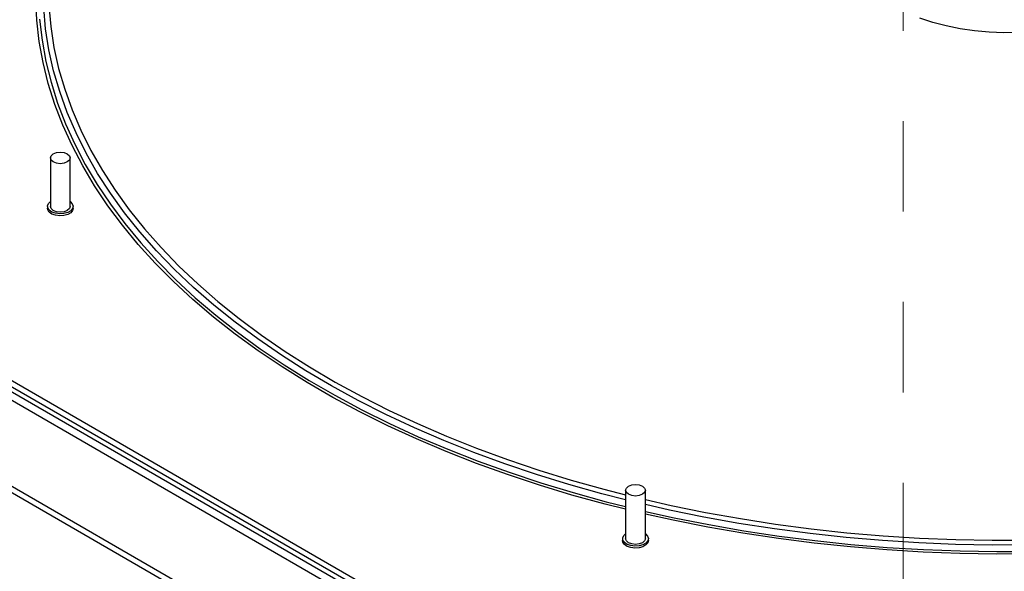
# Paper-space layout 'Sheet2' of a CAD drawing. Header units: millimetres. Extents: x 3 to 471, y 5 to 248.
# Tile 44 of 80: x 66.9 to 80.74, y 141.68 to 149.42. Entities that reach past the tile are written whole.
import ezdxf

# ---------------------------------------------------------------- set-up
doc = ezdxf.new("R2010")
doc.units = ezdxf.units.MM
doc.linetypes.add('PHANTOM', pattern=[12.7, 6.35, -1.27, 1.27, -1.27, 1.27, -1.27])

psp = doc.layouts.new('Sheet2')

# ---------------------------------------------------------------- linework, layer by layer
at = {"color": 7, "linetype": 'PHANTOM', "lineweight": 18}
psp.add_line((79.315, 168.318), (79.315, 141.205), dxfattribs=at)
at = {"color": 7, "linetype": 'Continuous', "lineweight": 25}
for p, q in [((58.143, 149.344), (79.988, 136.732)), ((58.12, 149.269), (79.966, 136.657)), ((67.328, 147.481), (67.328, 146.8)), ((67.606, 146.8), (67.606, 147.481)), ((59.337, 147.171), (79.289, 135.652)), ((59.315, 147.096), (79.267, 135.577)), ((67.286, 146.8), (67.286, 146.773)), ((67.647, 146.773), (67.647, 146.8)), ((75.412, 142.814), (75.412, 142.133)), ((75.69, 142.133), (75.69, 142.814)), ((75.371, 142.133), (75.371, 142.106)), ((75.732, 142.106), (75.732, 142.133))]:
    psp.add_line(p, q, dxfattribs=at)
at = {"color": 8, "linetype": 'Continuous', "lineweight": 25}
for p, q in [((60.311, 147.815), (79.921, 136.494)), ((60.362, 147.903), (79.921, 136.612))]:
    psp.add_line(p, q, dxfattribs=at)
at = {"color": 8, "linetype": 'Continuous', "lineweight": 25, "flags": 128}
for points in [[(75.412, 142.546), (75.125, 142.619), (74.659, 142.747), (74.202, 142.885), (73.754, 143.033), (73.316, 143.191), (72.889, 143.359), (72.473, 143.535), (72.07, 143.72), (71.678, 143.915), (71.3, 144.117), (70.935, 144.328), (70.584, 144.546), (70.248, 144.772), (69.927, 145.005), (69.621, 145.245), (69.331, 145.492), (69.058, 145.744), (68.801, 146.003), (68.562, 146.267), (68.34, 146.536), (68.135, 146.809), (67.949, 147.087), (67.782, 147.369), (67.632, 147.654), (67.502, 147.942), (67.391, 148.233), (67.298, 148.526), (67.225, 148.821), (67.172, 149.117), (67.137, 149.415), (67.123, 149.712)], [(67.305, 149.621), (67.332, 149.326), (67.378, 149.031), (67.444, 148.738), (67.529, 148.446), (67.633, 148.156), (67.756, 147.869), (67.898, 147.585), (68.059, 147.304), (68.238, 147.027), (68.435, 146.754), (68.651, 146.485), (68.883, 146.222), (69.133, 145.963), (69.4, 145.711), (69.683, 145.464), (69.982, 145.224), (70.297, 144.99), (70.627, 144.764), (70.972, 144.545), (71.331, 144.334), (71.703, 144.131), (72.089, 143.936), (72.487, 143.75), (72.897, 143.573), (73.319, 143.405), (73.752, 143.246), (74.194, 143.097), (74.646, 142.957), (75.107, 142.828), (75.412, 142.749)], [(75.412, 142.678), (75.078, 142.765), (74.614, 142.895), (74.16, 143.035), (73.715, 143.185), (73.28, 143.344), (72.856, 143.513), (72.444, 143.691), (72.043, 143.879), (71.656, 144.074), (71.281, 144.279), (70.92, 144.491), (70.574, 144.711), (70.242, 144.938), (69.926, 145.173), (69.625, 145.414), (69.34, 145.662), (69.072, 145.916), (68.821, 146.176), (68.587, 146.441), (68.371, 146.711), (68.172, 146.985), (67.992, 147.264), (67.831, 147.546), (67.688, 147.832), (67.564, 148.121), (67.459, 148.412), (67.374, 148.705), (67.308, 149), (67.261, 149.296), (67.234, 149.593)], [(67.177, 149.429), (67.211, 149.133), (67.264, 148.837), (67.337, 148.543), (67.429, 148.251), (67.54, 147.961), (67.67, 147.673), (67.819, 147.389), (67.986, 147.108), (68.172, 146.831), (68.375, 146.558), (68.597, 146.29), (68.836, 146.027), (69.092, 145.769), (69.364, 145.517), (69.653, 145.272), (69.958, 145.032), (70.278, 144.8), (70.613, 144.575), (70.963, 144.357), (71.327, 144.147), (71.704, 143.945), (72.095, 143.751), (72.497, 143.566), (72.912, 143.39), (73.338, 143.224), (73.774, 143.066), (74.22, 142.918), (74.676, 142.781), (75.141, 142.653), (75.412, 142.584)], [(75.69, 142.682), (76.053, 142.6), (76.537, 142.502), (77.026, 142.415), (77.521, 142.338), (78.021, 142.273), (78.524, 142.218), (79.031, 142.175), (79.541, 142.142), (80.052, 142.121), (80.564, 142.111), (81.077, 142.113)], [(81.078, 142.045), (80.563, 142.044), (80.048, 142.054), (79.534, 142.075), (79.022, 142.108), (78.513, 142.151), (78.006, 142.206), (77.504, 142.272), (77.006, 142.349), (76.514, 142.437), (76.028, 142.536), (75.69, 142.612)], [(75.69, 142.517), (76.093, 142.428), (76.58, 142.332), (77.072, 142.246), (77.57, 142.171), (78.073, 142.106), (78.579, 142.053), (79.088, 142.011), (79.6, 141.98), (80.113, 141.961), (80.628, 141.952), (81.142, 141.955)], [(81.143, 141.919), (80.627, 141.916), (80.111, 141.925), (79.597, 141.945), (79.083, 141.976), (78.573, 142.018), (78.065, 142.071), (77.561, 142.135), (77.062, 142.211), (76.568, 142.297), (76.08, 142.394), (75.69, 142.48)]]:
    psp.add_lwpolyline(points, dxfattribs=at)
at = {"color": 7, "linetype": 'Continuous', "lineweight": 25, "flags": 128}
for points in [[(80.938, 149.243), (80.73, 149.239), (80.522, 149.246), (80.316, 149.264), (80.114, 149.294), (79.918, 149.334), (79.729, 149.384), (79.549, 149.445)], [(67.368, 147.537), (67.413, 147.555), (67.467, 147.561), (67.52, 147.555), (67.565, 147.537), (67.595, 147.511), (67.606, 147.481), (67.595, 147.45), (67.565, 147.424), (67.52, 147.407), (67.467, 147.4), (67.413, 147.407), (67.368, 147.424), (67.338, 147.45), (67.328, 147.481), (67.338, 147.511), (67.368, 147.537)], [(67.606, 146.867), (67.635, 146.838), (67.647, 146.804), (67.64, 146.77), (67.614, 146.74), (67.572, 146.715), (67.518, 146.7), (67.459, 146.696), (67.401, 146.703), (67.35, 146.721), (67.312, 146.747), (67.29, 146.779), (67.287, 146.813), (67.304, 146.846), (67.328, 146.867)], [(67.647, 146.773), (67.64, 146.743), (67.614, 146.712), (67.572, 146.688), (67.518, 146.673), (67.459, 146.669), (67.401, 146.676), (67.35, 146.693), (67.312, 146.72), (67.29, 146.752), (67.286, 146.773)], [(67.606, 146.8), (67.595, 146.77), (67.565, 146.743), (67.52, 146.726), (67.467, 146.72), (67.413, 146.726), (67.368, 146.743), (67.338, 146.77), (67.328, 146.8), (67.328, 146.8)], [(75.453, 142.87), (75.498, 142.888), (75.551, 142.894), (75.604, 142.888), (75.649, 142.87), (75.68, 142.844), (75.69, 142.814), (75.68, 142.783), (75.649, 142.757), (75.604, 142.739), (75.551, 142.733), (75.498, 142.739), (75.453, 142.757), (75.423, 142.783), (75.412, 142.814), (75.423, 142.844), (75.453, 142.87)], [(75.69, 142.2), (75.719, 142.171), (75.732, 142.137), (75.724, 142.103), (75.698, 142.072), (75.656, 142.048), (75.603, 142.033), (75.544, 142.029), (75.486, 142.036), (75.435, 142.054), (75.396, 142.08), (75.375, 142.112), (75.372, 142.146), (75.389, 142.179), (75.412, 142.2)], [(75.69, 142.133), (75.68, 142.102), (75.649, 142.076), (75.604, 142.059), (75.551, 142.053), (75.498, 142.059), (75.453, 142.076), (75.423, 142.102), (75.412, 142.133), (75.412, 142.133)], [(75.732, 142.106), (75.724, 142.076), (75.698, 142.045), (75.656, 142.021), (75.603, 142.006), (75.544, 142.002), (75.486, 142.009), (75.435, 142.026), (75.396, 142.052), (75.375, 142.084), (75.371, 142.106)]]:
    psp.add_lwpolyline(points, dxfattribs=at)

doc.saveas('drawing.dxf')
